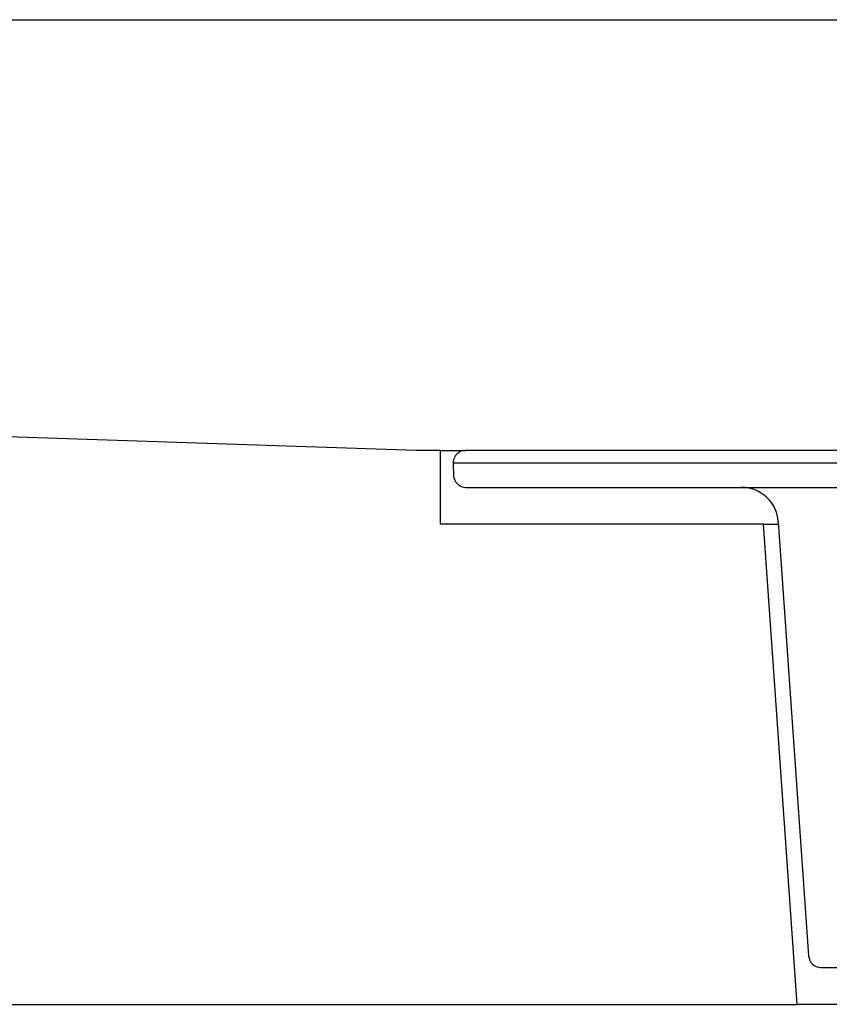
# Model space of a CAD drawing. Header units: inches. Extents: x -360 to 360, y -12 to 172.
# Tile 9 of 15: x 68.29 to 69.59, y 154.7 to 156.28. Entities that reach past the tile are written whole.
import ezdxf

# ---------------------------------------------------------------- set-up
doc = ezdxf.new("R2010")
doc.units = ezdxf.units.IN
doc.header["$LTSCALE"] = 15
doc.header["$MEASUREMENT"] = 0
doc.layers.add('_Sichtbarkanten', color=7, linetype='Continuous', lineweight=25)

msp = doc.modelspace()

# ---------------------------------------------------------------- linework, layer by layer
at = {"layer": '_Sichtbarkanten'}
for p, q in [((68.9277, 155.5908), (48.4395, 156.2797)), ((48.4395, 156.2797), (95.4378, 156.2797)), ((68.9662, 155.5908), (68.9277, 155.5908)), ((68.9662, 155.4727), (68.9662, 155.5908)), ((68.9662, 155.5908), (69.0063, 155.5908)), ((69.6128, 155.5908), (69.0063, 155.5908)), ((68.9867, 155.5724), (68.9866, 155.5711)), ((68.9866, 155.5711), (69.6471, 155.5711)), ((68.9866, 155.5711), (68.9873, 155.5507)), ((69.007, 155.5317), (69.448, 155.5317)), ((69.448, 155.5317), (69.6547, 155.5317)), ((69.4834, 155.4727), (68.9662, 155.4727)), ((69.5371, 154.7049), (69.4834, 155.4727)), ((69.4834, 155.4727), (69.5072, 155.4727)), ((69.5069, 155.4768), (69.5555, 154.7823)), ((69.5751, 154.764), (69.602, 154.764)), ((47.9386, 154.7049), (69.5371, 154.7049)), ((74.3402, 154.7049), (69.5371, 154.7049))]:
    msp.add_line(p, q, dxfattribs=at)
for centre, radius, start, end in [((69.0063, 155.5711), 0.0197, 90, 176.273), ((69.007, 155.5514), 0.0197, 182, 270), ((69.448, 155.4727), 0.0591, 4, 90), ((69.5751, 154.7837), 0.0197, 184, 270)]:
    msp.add_arc(centre, radius, start, end, dxfattribs=at)

doc.saveas('drawing.dxf')
